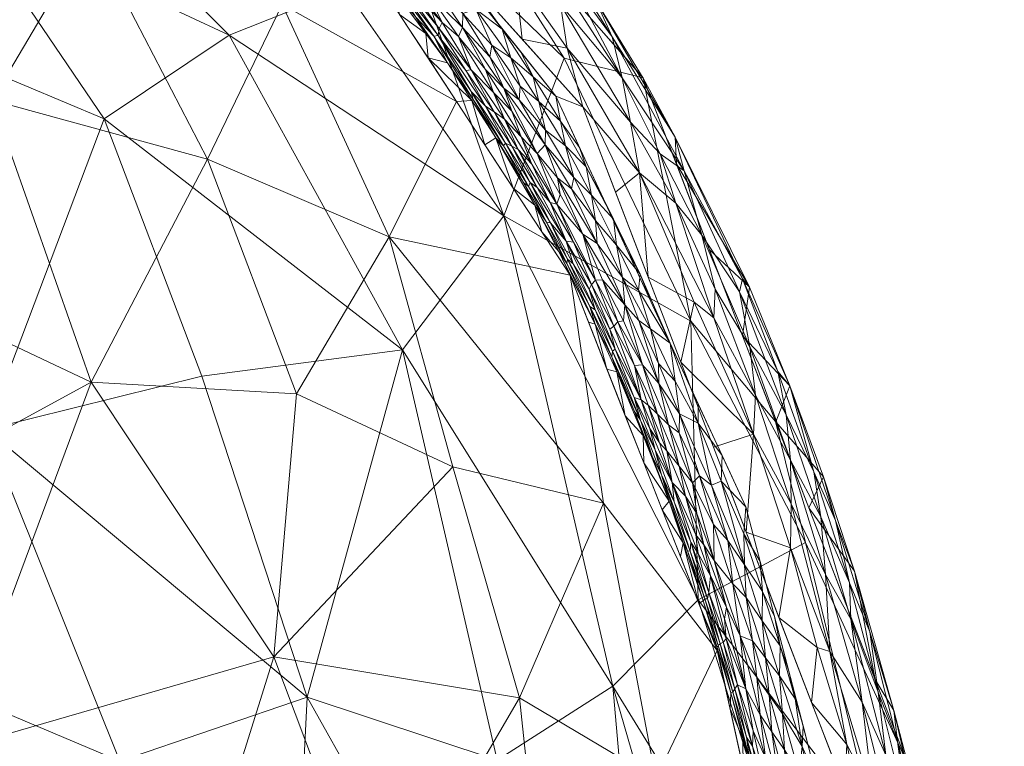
# Model space of a CAD drawing. Header units: millimetres. Extents: x -275 to 275, y 0 to 461.
# Tile 81 of 85: x 236 to 272, y 384 to 411. Entities that reach past the tile are written whole.
import ezdxf

# ---------------------------------------------------------------- set-up
doc = ezdxf.new("R2010")
doc.units = ezdxf.units.MM
doc.layers.add('A-GENM', color=13, linetype='Continuous')

# ---------------------------------------------------------------- blocks, each defined once
blk = doc.blocks.new('MODEL_CCAS1511-1000410R0 - MODEL_CCAS1511-1000410R0-465174-Preview')
at = {"layer": 'A-GENM', "lineweight": 9}
mesh = blk.add_polyface(dxfattribs=at)
corners = [(-272.167, 0), (-272.319, -150.975), (-272.479, -301.95), (-272.223, -329.002), (-270.726, -356.013), (-266.536, -382.739), (-256.83, -407.989), (-238.784, -428.131), (-214.858, -440.747), (-188.814, -448.06), (-162.114, -452.412), (-135.192, -455.069), (-108.188, -456.694), (-81.152, -457.659), (-54.105, -458.187), (-27.053, -458.42), (0, -458.452), (27.053, -458.42), (54.105, -458.187), (81.152, -457.659), (108.188, -456.694), (135.192, -455.069), (162.114, -452.412), (188.814, -448.059), (214.858, -440.746), (238.784, -428.131), (256.83, -407.989), (266.536, -382.739), (270.726, -356.013), (272.223, -329.002), (272.479, -301.95), (272.319, -150.975), (272.167, 0), (-271.479, -141.65), (-253.734, -118.36), (-222.049, -117.596), (-190.328, -117.596), (-158.607, -117.596), (-126.885, -117.596), (-95.164, -117.596), (-63.443, -117.596), (-31.721, -117.596), (0, -117.596), (15.006, -117.596), (30.013, -117.596), (45.019, -117.596), (60.026, -117.596), (75.032, -117.596), (90.039, -117.596), (105.045, -117.596), (120.051, -117.596), (135.058, -117.596), (150.064, -117.596), (165.071, -117.596), (180.077, -117.596), (195.083, -117.596), (210.09, -117.596), (225.096, -117.596), (240.103, -117.596), (255.062, -118.77), (267.363, -127.255), (271.479, -141.65), (271.5, -276.207), (270.746, -343.476), (267.133, -376.894), (262.881, -393.154), (255.834, -408.391), (245.398, -421.522), (232.048, -431.692), (216.932, -439.027), (200.945, -444.221), (167.942, -450.629), (134.487, -454.07), (67.276, -456.933), (0, -457.5), (-67.276, -456.933), (-134.485, -454.07), (-167.944, -450.629), (-200.946, -444.221), (-216.933, -439.027), (-232.048, -431.692), (-245.398, -421.522), (-255.835, -408.389), (-262.881, -393.152), (-267.133, -376.893), (-270.746, -343.476), (-271.5, -276.208), (0, -47.739), (12.205, -52.795), (17.261, -65), (12.205, -77.205), (0, -82.261), (-12.205, -77.205), (-17.261, -65), (-12.205, -52.795), (263.622, -390.318), (260.818, -397.614), (250.836, -414.68), (243.217, -423.183), (232.089, -431.661), (231.82, -431.802), (-231.823, -431.801), (-232.088, -431.662), (-243.217, -423.183), (-250.833, -414.683), (-260.819, -397.613), (-263.623, -390.318)]
mesh.append_faces([[corners[k] for k in face] for face in [(83, 105, 106), (98, 99, 25), (67, 97, 98), (80, 101, 102), (102, 103, 7), (68, 99, 100), (81, 103, 104), (65, 95, 96)]])
mesh.append_faces([[corners[k] for k in face] for face in [(8, 79, 101), (66, 26, 96), (69, 24, 100)]], dxfattribs={"vtx0": -1})
mesh.append_faces([[corners[k] for k in face] for face in [(0, 87, 32), (2, 86, 1), (4, 85, 3), (9, 78, 8), (14, 75, 13), (70, 24, 69)]], dxfattribs={"vtx0": -1, "vtx1": -1})
mesh.append_faces([[corners[k] for k in face] for face in [(94, 0, 38, 39)]], dxfattribs={"vtx0": -1, "vtx1": -1, "vtx3": -1})
mesh.append_faces([[corners[k] for k in face] for face in [(0, 35, 36), (33, 0, 1, 86), (92, 41, 42), (89, 48, 49, 88), (32, 58, 59), (62, 30, 31), (30, 62, 63), (90, 44, 45), (10, 76, 77), (75, 14, 15, 74), (28, 63, 64, 27), (23, 70, 71, 22), (70, 23, 24), (72, 21, 22, 71)]], dxfattribs={"vtx0": -1, "vtx2": -1})
mesh.append_faces([[corners[k] for k in face] for face in [(0, 36, 37, 38), (32, 52, 53, 54), (89, 46, 47, 48), (76, 10, 11, 12), (74, 15, 16, 17), (63, 28, 29, 30), (73, 18, 19, 20)]], dxfattribs={"vtx0": -1, "vtx3": -1})
mesh.append_faces([[corners[k] for k in face] for face in [(97, 26, 66)]], dxfattribs={"vtx1": -1})
mesh.append_faces([[corners[k] for k in face] for face in [(94, 87, 0), (87, 88, 32), (33, 34, 0), (34, 35, 0), (50, 51, 88, 49), (57, 58, 32, 56), (55, 56, 32, 54), (60, 61, 32), (59, 60, 32), (78, 79, 8)]], dxfattribs={"vtx1": -1, "vtx2": -1})
mesh.append_faces([[corners[k] for k in face] for face in [(51, 52, 32, 88)]], dxfattribs={"vtx1": -1, "vtx2": -1, "vtx3": -1})
mesh.append_faces([[corners[k] for k in face] for face in [(93, 94, 39, 40), (92, 93, 40, 41), (91, 92, 42, 43), (90, 91, 43, 44), (85, 86, 2, 3), (45, 46, 89, 90), (31, 32, 61, 62), (84, 85, 4, 5), (77, 78, 9, 10), (75, 76, 12, 13), (73, 74, 17, 18), (72, 73, 20, 21)]], dxfattribs={"vtx1": -1, "vtx3": -1})
mesh.append_faces([[corners[k] for k in face] for face in [(64, 95, 27), (5, 106, 84), (82, 105, 6), (6, 104, 82)]], dxfattribs={"vtx2": -1})
mesh = blk.add_polyface(dxfattribs=at)
corners = [(-261.119, -389.703, -36.679), (-253.898, -403.956, -36.443), (-260.837, -400.041, -19.963), (-233.398, -375.587, -102.027), (-223.366, -379.131, -111.692), (-229.704, -387.914, -96.972), (-265.101, -391.833, -15.641), (-250.609, -363.952, -82.451), (-243.349, -364.173, -94.577), (-246.044, -374.925, -83.813), (-270.345, -372.823, -14.288), (-268.908, -383.574, -2.622), (-271.047, -370.081, -2.568), (-257.951, -386.5, -49.826), (-266.459, -372.667, -36.758), (-263.439, -367.529, -51.226), (-220.693, -389.11, -106.197), (-216.357, -397.465, -102.158), (-224.232, -399.351, -91.784), (-270.02, -365.285, -26.715), (-267.731, -380.977, -20.274), (-254.369, -372.245, -70.24), (-258.896, -375.655, -57.53), (-256.845, -359.857, -72.141), (-239.645, -383.716, -87.194), (-246.601, -386.088, -74.012), (-253.654, -383.753, -62.622), (-214.902, -382.446, -118), (-211.126, -391.306, -113.505), (-224.617, -364.21, -119.84), (-217.276, -370.815, -124.16), (-234.701, -396.023, -82.475), (-239.066, -407.544, -61.509), (-242.694, -398.004, -68.207), (-267.79, -358.632, -42.249), (-263.99, -396.324, -2.706), (-250.135, -398.985, -53.061), (-272.136, -361.138, -14.724), (-235.53, -361.978, -107.109), (-212.927, -360.403, -134.768), (-207.165, -375.133, -131.118)]
mesh.append_faces([[corners[k] for k in face] for face in [(11, 6, 35)]], dxfattribs={"vtx0": -1, "vtx1": -1})
mesh.append_faces([[corners[k] for k in face] for face in [(0, 1, 2), (3, 4, 5), (6, 0, 2), (7, 8, 9), (13, 14, 15), (16, 17, 18), (19, 14, 20), (21, 22, 23), (24, 3, 5), (25, 26, 21), (16, 27, 28), (29, 30, 4), (16, 18, 5), (3, 29, 4), (31, 32, 33), (24, 5, 31), (14, 34, 15), (13, 15, 22), (14, 0, 20), (6, 2, 35), (11, 20, 6), (13, 36, 1), (13, 1, 0), (25, 36, 26), (12, 37, 10), (10, 19, 20), (19, 10, 37), (11, 10, 20), (3, 8, 38), (8, 3, 9), (25, 9, 24), (9, 25, 21), (31, 25, 24), (36, 25, 33), (9, 21, 7), (22, 21, 26), (13, 22, 26), (23, 22, 15), (36, 13, 26), (14, 13, 0), (39, 40, 30), (27, 30, 40), (16, 5, 4), (31, 5, 18), (3, 24, 9), (29, 3, 38), (31, 33, 25), (27, 16, 4), (16, 28, 17), (30, 27, 4), (0, 6, 20)]], dxfattribs={"vtx0": -1, "vtx1": -1, "vtx2": -1})
mesh.append_faces([[corners[k] for k in face] for face in [(10, 11, 12)]], dxfattribs={"vtx0": -1, "vtx2": -1})
mesh = blk.add_polyface(dxfattribs=at)
corners = [(-219.282, -432.417, -11.773), (-227.819, -426.566, -14.649), (-223.452, -433.151, -2.473), (-255.751, -374.064, -29.698), (-261.327, -372.973, -19.753), (-259.538, -383.068, -17.55), (-249.647, -403.173, -18.665), (-257.602, -393.296, -12.945), (-256.361, -401.747, -2.491), (-263.743, -379.146, -2.555), (-245.674, -411.795, -14.393), (-252.141, -408.199, -2.485), (-247.921, -414.651, -2.48), (-261.552, -364.51, -22.867), (-264.215, -370.19, -12.558), (-230.648, -418.792, -23.565), (-235.78, -421.823, -13.326), (-233.504, -384.163, -48.205), (-245.359, -387.591, -35.992), (-238.58, -397.778, -36.083), (-242.299, -419.924, -2.478), (-238.56, -414.432, -20.867), (-242.9, -406.048, -25.017), (-226.186, -373.441, -58.102), (-240.482, -372.021, -47.863), (-234.897, -408.244, -30.971), (-252.014, -394.636, -22.922), (-257.784, -365.636, -29.783), (-249.28, -377.178, -36.91), (-245.572, -365.122, -45.419), (-246.205, -397.346, -28.638), (-227.84, -402.852, -40.688), (-225.715, -390.768, -49.945), (-221.796, -419.366, -29.72), (-226.738, -412.104, -33.753), (-230.064, -429.175, -2.475), (-217.383, -412.957, -38.682), (-254.488, -386.068, -25.238), (-261.824, -387.828, -2.514), (-259.093, -394.788, -2.502), (-236.677, -425.198, -2.477), (-251.755, -361.613, -39.563), (-265.661, -370.463, -2.596), (-265.74, -364.009, -10.068), (-225.871, -362.308, -62.356)]
mesh.append_faces([[corners[k] for k in face] for face in [(20, 10, 12), (38, 5, 9), (9, 14, 42), (35, 16, 40)]], dxfattribs={"vtx0": -1, "vtx1": -1})
mesh.append_faces([[corners[k] for k in face] for face in [(0, 1, 2), (3, 4, 5), (6, 7, 8), (5, 4, 9), (4, 13, 14), (1, 15, 16), (17, 18, 19), (10, 20, 16), (10, 21, 22), (17, 23, 24), (17, 24, 18), (25, 21, 15), (6, 26, 7), (4, 27, 13), (4, 3, 27), (28, 29, 3), (24, 28, 18), (6, 30, 26), (19, 31, 32), (6, 22, 30), (22, 21, 25), (15, 33, 34), (16, 35, 1), (34, 36, 31), (25, 34, 31), (34, 25, 15), (16, 15, 21), (1, 33, 15), (31, 19, 25), (22, 6, 10), (25, 19, 22), (30, 19, 18), (3, 5, 37), (19, 30, 22), (26, 18, 37), (18, 26, 30), (26, 37, 7), (5, 7, 37), (16, 21, 10), (14, 9, 4), (28, 3, 37), (3, 41, 27), (18, 28, 37), (28, 24, 29), (11, 10, 6), (14, 43, 42), (19, 32, 17), (24, 23, 44), (32, 23, 17), (38, 7, 5)]], dxfattribs={"vtx0": -1, "vtx1": -1, "vtx2": -1})
mesh.append_faces([[corners[k] for k in face] for face in [(10, 11, 12), (6, 8, 11)]], dxfattribs={"vtx0": -1, "vtx2": -1})
mesh.append_faces([[corners[k] for k in face] for face in [(7, 38, 39, 8)]], dxfattribs={"vtx0": -1, "vtx3": -1})
mesh.append_faces([[corners[k] for k in face] for face in [(20, 40, 16), (35, 2, 1)]], dxfattribs={"vtx1": -1, "vtx2": -1})
mesh = blk.add_polyface(dxfattribs=at)
corners = [(-267.543, -380.367, -0.04), (-266.631, -384.338, -0.045), (-266.541, -382.74), (-268.517, -384.444, -1.584), (-269.643, -380.153, -1.996), (-268.376, -385.599, -2.144), (-268.912, -383.558, -2.621), (-267.803, -386.283, -1.136), (-267.484, -388.514, -1.737), (-266.214, -392.644, -1.74), (-265.409, -394.452, -1.315), (-266.732, -390.337, -1.273), (-268.829, -382.167, -1.138), (-268.084, -383.935, -0.747), (-267.607, -382.451, -0.196), (-267.199, -385.902, -0.439), (-266.006, -387.786, -0.118), (-266.78, -388.986, -0.804), (-265.667, -392.789, -0.884), (-265.84, -390.642, -0.44), (-269.359, -380.798, -1.542), (-267.683, -386.746, -2.642), (-266.916, -390.764, -2.175), (-265.767, -394.267, -2.17), (-266.454, -389.934, -2.663), (-265.225, -393.122, -2.684), (-264.571, -393.268, -0.218), (-264.548, -391.638, -0.048), (-265.536, -387.929, -0.024), (-268.277, -381.572, -0.446), (-269.046, -379.764, -0.748), (-265.327, -385.896), (-264.113, -389.052), (-262.899, -392.209)]
mesh.append_faces([[corners[k] for k in face] for face in [(31, 28, 32)]], dxfattribs={"vtx0": -1, "vtx1": -1})
mesh.append_faces([[corners[k] for k in face] for face in [(0, 1, 2), (3, 4, 5), (6, 5, 4), (7, 3, 8), (9, 10, 11), (9, 11, 8), (12, 7, 13), (14, 15, 16), (17, 18, 19), (4, 3, 20), (5, 21, 22), (9, 8, 22), (10, 18, 11), (7, 11, 17), (11, 7, 8), (3, 5, 8), (22, 23, 9), (12, 20, 3), (11, 18, 17), (16, 19, 26), (15, 17, 19), (27, 16, 26), (28, 1, 16), (16, 15, 19), (13, 17, 15), (12, 3, 7), (7, 17, 13), (29, 15, 14), (30, 12, 13), (1, 28, 31), (5, 22, 8), (15, 29, 13), (22, 25, 23), (14, 16, 1), (14, 1, 0), (32, 28, 27), (27, 28, 16)]], dxfattribs={"vtx0": -1, "vtx1": -1, "vtx2": -1})
mesh.append_faces([[corners[k] for k in face] for face in [(5, 6, 21)]], dxfattribs={"vtx0": -1, "vtx2": -1})
mesh.append_faces([[corners[k] for k in face] for face in [(22, 21, 24, 25)]], dxfattribs={"vtx0": -1, "vtx3": -1})
mesh.append_faces([[corners[k] for k in face] for face in [(31, 2, 1), (33, 32, 27)]], dxfattribs={"vtx1": -1, "vtx2": -1})
mesh = blk.add_polyface(dxfattribs=at)
corners = [(-264.241, -385.474, -0.087), (-264.981, -384.268, -0.019), (-264.134, -386.883, -0.035), (-263.303, -382.462, -2.197), (-263.604, -381.387, -1.883), (-263.003, -383.858, -1.822), (-263.852, -380.684, -1.53), (-263.492, -382.52, -1.317), (-263.395, -382.507, -1.608), (-263.415, -385.437, -0.451), (-264.118, -382.808, -0.434), (-263.851, -384.808, -0.289), (-264.185, -381.429, -0.656), (-263.618, -383.845, -0.631), (-265.417, -382.197, -0.027), (-264.863, -383.276, -0.075), (-265.485, -380.724, -0.072), (-264.917, -381.769, -0.161), (-264.325, -384.135, -0.164), (-263.751, -386.169, -0.175), (-264.423, -382.691, -0.272), (-262.767, -384.562, -2.175), (-262.783, -383.487, -2.534), (-263.632, -382.752, -0.944), (-262.333, -386.255, -1.943), (-262.304, -385.658, -2.524), (-263.132, -384.28, -1.131), (-262.88, -386.405, -0.682), (-263.296, -386.828, -0.291), (-264.586, -380.636, -0.467), (-265.538, -382.99), (-265.007, -385.023), (-264.711, -386.031, -0.004), (-263.154, -384.847, -0.861), (-262.914, -384.604, -1.436), (-262.58, -386.551, -1.017), (-264.117, -380.945, -0.867), (-263.263, -381.316, -2.544), (-262.403, -386.28, -1.601), (-264.034, -380.448, -1.198), (-262.477, -386.406, -1.293), (-266.07, -380.958)]
mesh.append_faces([[corners[k] for k in face] for face in [(37, 3, 22)]], dxfattribs={"vtx0": -1, "vtx1": -1})
mesh.append_faces([[corners[k] for k in face] for face in [(0, 1, 2), (3, 4, 5), (6, 7, 8), (9, 10, 11), (12, 10, 13), (14, 1, 15), (16, 15, 17), (18, 19, 11), (20, 11, 10), (3, 21, 22), (13, 23, 12), (24, 25, 21), (23, 26, 7), (27, 13, 9), (9, 11, 28), (19, 18, 0), (13, 10, 9), (29, 10, 12), (1, 0, 15), (15, 0, 18), (17, 15, 18), (14, 30, 1), (14, 15, 16), (18, 11, 20), (32, 2, 1), (31, 32, 1), (33, 13, 27), (7, 26, 34), (35, 26, 33), (12, 23, 36), (38, 5, 34), (21, 5, 24), (5, 21, 3), (23, 7, 39), (8, 34, 5), (33, 26, 23), (40, 26, 35), (13, 33, 23), (34, 8, 7), (4, 8, 5), (20, 10, 29), (18, 20, 17), (5, 38, 24), (26, 40, 34)]], dxfattribs={"vtx0": -1, "vtx1": -1, "vtx2": -1})
mesh.append_faces([[corners[k] for k in face] for face in [(14, 41, 30)]], dxfattribs={"vtx0": -1, "vtx2": -1})
mesh.append_faces([[corners[k] for k in face] for face in [(30, 31, 1), (25, 22, 21)]], dxfattribs={"vtx1": -1, "vtx2": -1})
mesh = blk.add_polyface(dxfattribs=at)
corners = [(-262.4, -390.292, -0.221), (-263.135, -388.182, -0.189), (-262.895, -389.791, -0.109), (-263.491, -388.929, -0.041), (-264.134, -386.883, -0.035), (-264.153, -387.995, -0.004), (-261.928, -388.077, -1.449), (-261.36, -389.737, -1.612), (-261.852, -388.015, -1.779), (-263.619, -387.554, -0.097), (-263.944, -389.087), (-263.509, -390.007, -0.005), (-264.241, -385.474, -0.087), (-263.751, -386.169, -0.175), (-262.668, -388.374, -0.39), (-262.039, -388.134, -1.156), (-262.15, -388.26, -0.912), (-261.513, -389.981, -1.068), (-261.818, -387.933, -2.131), (-262.333, -386.255, -1.943), (-262.477, -386.406, -1.293), (-262.403, -386.28, -1.601), (-261.577, -390.596, -0.715), (-262.162, -389.428, -0.519), (-262.88, -386.405, -0.682), (-261.704, -391.157, -0.445), (-263.296, -386.828, -0.291), (-263.851, -384.808, -0.289), (-264.711, -386.031, -0.004), (-263.415, -385.437, -0.451), (-264.476, -387.055), (-265.007, -385.023), (-262.092, -388.996, -0.708), (-262.304, -385.658, -2.524), (-262.58, -386.551, -1.017), (-263.154, -384.847, -0.861), (-261.824, -387.828, -2.514), (-261.141, -389.568, -2.511), (-261.305, -389.666, -1.954), (-261.459, -389.743, -1.326), (-262.914, -384.604, -1.436)]
mesh.append_faces([[corners[k] for k in face] for face in [(36, 18, 37)]], dxfattribs={"vtx0": -1, "vtx1": -1})
mesh.append_faces([[corners[k] for k in face] for face in [(0, 1, 2), (3, 4, 5), (6, 7, 8), (1, 9, 2), (5, 10, 11), (12, 4, 9), (13, 12, 9), (14, 1, 0), (15, 16, 17), (18, 19, 8), (20, 6, 21), (6, 8, 21), (6, 20, 15), (16, 22, 17), (14, 23, 24), (11, 3, 5), (9, 4, 3), (23, 14, 25), (2, 9, 3), (13, 9, 1), (26, 27, 13), (13, 1, 26), (4, 28, 5), (1, 14, 26), (29, 26, 14), (28, 30, 5), (29, 14, 24), (16, 24, 32), (19, 18, 33), (34, 35, 24), (8, 7, 38), (39, 7, 6), (18, 8, 38), (8, 19, 21), (37, 18, 38), (15, 39, 6), (20, 21, 40), (20, 34, 15), (16, 15, 34), (15, 17, 39), (24, 16, 34), (16, 32, 22), (24, 23, 32)]], dxfattribs={"vtx0": -1, "vtx1": -1, "vtx2": -1})
mesh.append_faces([[corners[k] for k in face] for face in [(28, 31, 30), (18, 36, 33)]], dxfattribs={"vtx0": -1, "vtx2": -1})
mesh.append_faces([[corners[k] for k in face] for face in [(30, 10, 5)]], dxfattribs={"vtx1": -1, "vtx2": -1})
mesh = blk.add_polyface(dxfattribs=at)
corners = [(-263.509, -390.007, -0.005), (-263.413, -391.12), (-262.816, -392.152, -0.004), (-260.561, -391.819, -2.139), (-261.305, -389.666, -1.954), (-260.722, -391.52, -1.798), (-261.36, -389.737, -1.612), (-260.823, -391.512, -1.461), (-261.459, -389.743, -1.326), (-260.155, -394.063, -0.977), (-260.843, -391.837, -1.162), (-261.114, -391.423, -0.947), (-263.944, -389.087), (-261.141, -389.568, -2.511), (-260.224, -393.337, -1.346), (-259.756, -394.342, -1.604), (-262.162, -389.428, -0.519), (-261.326, -391.739, -0.588), (-261.577, -390.596, -0.715), (-262.838, -390.998, -0.041), (-262.214, -391.907, -0.106), (-262.895, -389.791, -0.109), (-262.881, -393.152), (-263.491, -388.929, -0.041), (-261.964, -394.108, -0.016), (-261.612, -393.952, -0.078), (-262.4, -390.292, -0.221), (-261.683, -392.503, -0.212), (-261.704, -391.157, -0.445), (-262.668, -388.374, -0.39), (-261.165, -394.308, -0.164), (-260.04, -393.369, -1.928), (-260.642, -393.552, -0.627), (-261.023, -392.121, -0.758), (-261.513, -389.981, -1.068), (-260.458, -391.308, -2.508), (-259.775, -393.048, -2.505), (-260.904, -394.049, -0.315), (-261.069, -392.907, -0.468), (-262.092, -388.996, -0.708)]
mesh.append_faces([[corners[k] for k in face] for face in [(22, 2, 1), (35, 3, 36)]], dxfattribs={"vtx0": -1, "vtx1": -1})
mesh.append_faces([[corners[k] for k in face] for face in [(0, 1, 2), (3, 4, 5), (6, 7, 5), (7, 6, 8), (9, 10, 11), (3, 13, 4), (7, 14, 15), (4, 6, 5), (16, 17, 18), (19, 20, 21), (2, 19, 0), (23, 0, 19), (19, 2, 24), (21, 23, 19), (20, 19, 25), (21, 20, 26), (27, 28, 26), (29, 26, 28), (30, 20, 25), (26, 20, 27), (15, 31, 5), (7, 8, 10), (10, 14, 7), (32, 9, 33), (11, 10, 34), (9, 14, 10), (19, 24, 25), (30, 27, 20), (28, 27, 37), (38, 17, 28), (17, 32, 33), (37, 38, 28), (32, 17, 38), (18, 17, 33), (18, 33, 11), (18, 39, 16), (18, 11, 34), (9, 11, 33), (15, 5, 7), (3, 5, 31), (36, 3, 31), (8, 34, 10), (24, 2, 22), (16, 28, 17)]], dxfattribs={"vtx0": -1, "vtx1": -1, "vtx2": -1})
mesh.append_faces([[corners[k] for k in face] for face in [(3, 35, 13)]], dxfattribs={"vtx0": -1, "vtx2": -1})
mesh.append_faces([[corners[k] for k in face] for face in [(12, 1, 0)]], dxfattribs={"vtx1": -1, "vtx2": -1})
mesh = blk.add_polyface(dxfattribs=at)
corners = [(-264.571, -393.268, -0.218), (-263.175, -395.856, -0.068), (-264.548, -391.638, -0.048), (-263.24, -397.292, -0.283), (-265.667, -392.789, -0.884), (-264.544, -394.888, -0.525), (-265.84, -390.642, -0.44), (-260.599, -405.624, -1.255), (-261.25, -403.239, -0.658), (-262.647, -401.126, -1.112), (-264.512, -397.638, -2.083), (-265.409, -394.452, -1.315), (-266.214, -392.644, -1.74), (-262.766, -401.608, -1.743), (-264.077, -398.181, -1.431), (-263.017, -401.307, -2.274), (-260.966, -400.742, -0.03), (-258.937, -405.549, -0.088), (-259.258, -401.677), (-263.031, -399.09, -0.606), (-261.749, -401.224, -0.364), (-260.472, -398.521), (-261.695, -400.161, -0.138), (-260.281, -404.42, -0.389), (-260.259, -406.874, -1.992), (-264.382, -396.568, -0.949), (-262.766, -399.498, -2.726), (-262.899, -392.209), (-263.995, -396.31, -2.705), (-265.767, -394.267, -2.17), (-265.225, -393.122, -2.684), (-261.686, -395.365), (-261.537, -402.686, -2.747), (-260.308, -405.874, -2.768)]
mesh.append_faces([[corners[k] for k in face] for face in [(28, 29, 30), (31, 1, 21), (26, 10, 28), (33, 15, 32), (27, 1, 31)]], dxfattribs={"vtx0": -1, "vtx1": -1})
mesh.append_faces([[corners[k] for k in face] for face in [(0, 1, 2), (3, 1, 0), (4, 5, 6), (5, 3, 0), (7, 8, 9), (10, 11, 12), (10, 13, 14), (15, 13, 10), (16, 17, 18), (9, 14, 13), (19, 20, 3), (1, 16, 21), (17, 22, 23), (16, 1, 22), (15, 24, 13), (19, 9, 8), (14, 9, 25), (13, 7, 9), (22, 20, 23), (11, 14, 25), (10, 14, 11), (10, 26, 15), (25, 4, 11), (5, 4, 25), (5, 25, 19), (5, 0, 6), (9, 19, 25), (20, 19, 8), (19, 3, 5), (22, 1, 3), (1, 27, 2), (28, 10, 29), (29, 10, 12), (23, 20, 8), (3, 20, 22), (17, 16, 22)]], dxfattribs={"vtx0": -1, "vtx1": -1, "vtx2": -1})
mesh.append_faces([[corners[k] for k in face] for face in [(16, 18, 21)]], dxfattribs={"vtx0": -1, "vtx2": -1})
mesh.append_faces([[corners[k] for k in face] for face in [(26, 32, 15)]], dxfattribs={"vtx1": -1, "vtx2": -1})
mesh = blk.add_polyface(dxfattribs=at)
corners = [(-261.115, -396.263, -0.018), (-260.423, -396.608, -0.118), (-261.612, -393.952, -0.078), (-260.224, -393.337, -1.346), (-259.519, -395.252, -1.303), (-259.756, -394.342, -1.604), (-259.654, -397.735, -0.22), (-260.409, -395.903, -0.217), (-258.739, -397.216, -1.265), (-258.975, -396.368, -1.55), (-260.04, -393.369, -1.928), (-259.093, -394.788, -2.502), (-259.775, -393.048, -2.505), (-258.092, -398.157, -2.074), (-258.41, -396.527, -2.499), (-259.068, -395.798, -2.184), (-258.752, -396.691, -1.885), (-259.953, -395.234, -0.681), (-260.407, -394.667, -0.479), (-259.6, -396.592, -0.517), (-261.069, -392.907, -0.468), (-260.904, -394.049, -0.315), (-260.019, -396.2, -0.346), (-259.047, -398.423, -0.371), (-260.642, -393.552, -0.627), (-261.964, -394.108, -0.016), (-259.413, -395.037, -1.907), (-260.155, -394.063, -0.977), (-261.683, -392.503, -0.212), (-261.165, -394.308, -0.164), (-262.001, -395.057), (-262.881, -393.152), (-261.12, -396.961), (-257.908, -398.723, -1.752), (-259.262, -396.932, -0.691), (-259.316, -396.059, -1.078), (-259.674, -395.523, -0.869), (-260.258, -397.822, -0.047), (-258.755, -398.396, -0.586), (-259.005, -397.123, -0.894)]
mesh.append_faces([[corners[k] for k in face] for face in [(30, 25, 31)]], dxfattribs={"vtx0": -1, "vtx1": -1})
mesh.append_faces([[corners[k] for k in face] for face in [(0, 1, 2), (3, 4, 5), (1, 6, 7), (4, 8, 9), (13, 14, 15), (13, 15, 16), (5, 4, 9), (17, 18, 19), (18, 20, 21), (22, 6, 23), (20, 18, 24), (2, 25, 0), (10, 26, 15), (27, 4, 3), (28, 29, 21), (29, 1, 7), (30, 0, 25), (22, 7, 6), (33, 16, 9), (17, 19, 34), (35, 27, 36), (8, 4, 35), (26, 5, 9), (26, 9, 16), (27, 17, 36), (26, 16, 15), (15, 11, 10), (5, 26, 10), (37, 1, 0), (21, 7, 22), (18, 21, 22), (19, 18, 22), (18, 17, 24), (23, 19, 22), (19, 38, 34), (27, 24, 17), (36, 34, 39), (34, 36, 17), (35, 36, 39), (8, 35, 39), (27, 35, 4), (1, 29, 2), (21, 29, 7)]], dxfattribs={"vtx0": -1, "vtx1": -1, "vtx2": -1})
mesh.append_faces([[corners[k] for k in face] for face in [(10, 11, 12), (0, 30, 32)]], dxfattribs={"vtx0": -1, "vtx2": -1})
mesh.append_faces([[corners[k] for k in face] for face in [(14, 11, 15)]], dxfattribs={"vtx1": -1, "vtx2": -1})
mesh = blk.add_polyface(dxfattribs=at)
corners = [(-224.428, -431.479, -36.292), (-221.28, -437.892, -19.73), (-234.114, -431.644, -15.989), (-259.072, -409.074, -2.789), (-260.837, -400.041, -19.963), (-256.143, -409.795, -16.268), (-249.637, -416.057, -22.742), (-248.006, -412.367, -35.776), (-238.235, -425.083, -28.063), (-230.215, -411.258, -68.984), (-239.066, -407.544, -61.509), (-234.701, -396.023, -82.475), (-233.813, -415.268, -57.395), (-219.413, -424.825, -58.914), (-232.873, -421.437, -47.107), (-212.882, -438.079, -33.357), (-250.135, -398.985, -53.061), (-242.694, -398.004, -68.207), (-224.232, -399.351, -91.784), (-217.497, -408.319, -87.861), (-226.475, -406.223, -80.78), (-220.888, -417.689, -70.265), (-203.924, -426.214, -71.873), (-224.441, -427.056, -47.581), (-243.707, -410.654, -48.336), (-253.898, -403.956, -36.443), (-263.99, -396.324, -2.706), (-250.052, -419.319, -2.82), (-242.547, -425.502, -15.368), (-241.033, -429.563, -2.851), (-229.064, -436.07, -2.807), (-217.096, -442.576, -2.762), (-213.586, -432.706, -48.096), (-209.141, -429.638, -60.127), (-209.02, -443.601, -16.077), (-216.357, -397.465, -102.158), (-208.265, -405.652, -99.884), (-211.526, -417.149, -80.771), (-203.64, -413.887, -92.474)]
mesh.append_faces([[corners[k] for k in face] for face in [(26, 4, 3), (27, 28, 29), (29, 2, 30), (30, 1, 31)]], dxfattribs={"vtx0": -1, "vtx1": -1})
mesh.append_faces([[corners[k] for k in face] for face in [(0, 1, 2), (3, 4, 5), (6, 7, 8), (9, 10, 11), (12, 13, 14), (15, 1, 0), (10, 16, 17), (18, 19, 20), (12, 21, 13), (21, 22, 13), (14, 13, 23), (24, 25, 16), (25, 6, 5), (14, 8, 7), (7, 6, 25), (14, 0, 8), (24, 10, 12), (2, 29, 28), (28, 27, 6), (0, 2, 8), (1, 30, 2), (8, 2, 28), (6, 8, 28), (0, 23, 32), (32, 15, 0), (32, 13, 33), (31, 1, 34), (15, 34, 1), (11, 18, 20), (19, 35, 36), (21, 20, 19), (35, 19, 18), (21, 19, 37), (11, 20, 9), (20, 21, 9), (22, 21, 37), (12, 10, 9), (16, 10, 24), (12, 9, 21), (24, 12, 14), (19, 38, 37), (25, 5, 4), (27, 5, 6), (25, 24, 7), (7, 24, 14), (32, 23, 13), (0, 14, 23)]], dxfattribs={"vtx0": -1, "vtx1": -1, "vtx2": -1})
mesh.append_faces([[corners[k] for k in face] for face in [(27, 3, 5)]], dxfattribs={"vtx1": -1, "vtx2": -1})
mesh = blk.add_polyface(dxfattribs=at)
corners = [(-257.095, -400.586, -1.586), (-257.287, -399.936, -2.059), (-257.908, -398.723, -1.752), (-261.115, -396.263, -0.018), (-261.12, -396.961), (-260.081, -399.223, -0.002), (-257.932, -398.935, -1.397), (-259.358, -400.771), (-258.966, -401.784, 0.001), (-257.295, -400.458, -1.252), (-258.128, -400.022, -0.504), (-258.755, -398.396, -0.586), (-259.047, -398.423, -0.371), (-257.727, -398.267, -2.497), (-258.092, -398.157, -2.074), (-257.063, -401.226, -1.016), (-258.028, -399.008, -1.136), (-259.005, -397.123, -0.894), (-257.836, -399.746, -0.918), (-257.979, -399.863, -0.693), (-257.302, -401.561, -0.575), (-258.914, -400.073, -0.123), (-259.654, -397.735, -0.22), (-259.642, -398.47, -0.119), (-258.897, -401.19, -0.026), (-259.348, -399.754, -0.058), (-260.258, -397.822, -0.047), (-260.239, -398.866), (-258.303, -401.657, -0.088), (-258.392, -400.654, -0.204), (-257.153, -401.401, -0.792), (-259.6, -396.592, -0.517), (-258.343, -400.057, -0.355), (-257.558, -401.571, -0.393), (-260.423, -396.608, -0.118), (-258.752, -396.691, -1.885), (-258.739, -397.216, -1.265), (-258.975, -396.368, -1.55), (-256.361, -401.747, -2.491), (-257.044, -400.007, -2.494), (-258.41, -396.527, -2.499), (-259.262, -396.932, -0.691)]
mesh.append_faces([[corners[k] for k in face] for face in [(0, 1, 2), (3, 4, 5), (2, 6, 0), (5, 7, 8), (6, 9, 0), (10, 11, 12), (13, 14, 1), (15, 9, 16), (17, 18, 16), (15, 16, 18), (17, 11, 19), (20, 19, 10), (21, 22, 23), (5, 8, 24), (5, 25, 26), (25, 23, 26), (28, 25, 24), (21, 28, 29), (18, 30, 15), (30, 18, 19), (17, 19, 18), (19, 11, 10), (11, 31, 12), (10, 32, 33), (32, 10, 12), (23, 22, 34), (29, 12, 22), (9, 6, 16), (2, 14, 35), (14, 2, 1), (6, 36, 16), (36, 17, 16), (6, 2, 37), (37, 36, 6), (12, 29, 32), (29, 33, 32), (21, 23, 25), (34, 26, 23), (5, 26, 3), (28, 21, 25), (22, 21, 29), (11, 17, 41), (5, 24, 25)]], dxfattribs={"vtx0": -1, "vtx1": -1, "vtx2": -1})
mesh.append_faces([[corners[k] for k in face] for face in [(5, 4, 27), (1, 38, 39), (14, 13, 40)]], dxfattribs={"vtx0": -1, "vtx2": -1})
mesh.append_faces([[corners[k] for k in face] for face in [(27, 7, 5), (39, 13, 1)]], dxfattribs={"vtx1": -1, "vtx2": -1})
mesh = blk.add_polyface(dxfattribs=at)
corners = [(-256.487, -402.978, -0.662), (-257.302, -401.561, -0.575), (-255.867, -404.386, -0.552), (-256.217, -403.016, -0.937), (-255.623, -404.444, -0.74), (-255.14, -405.004, -0.935), (-254.251, -404.973, -2.488), (-255.306, -403.36, -2.49), (-255.049, -404.341, -2.004), (-257.16, -404.719, -0.019), (-258.085, -402.867, -0.024), (-257.971, -403.824, 0.003), (-257.304, -403.778, -0.073), (-258.477, -402.675), (-258.966, -401.784, 0.001), (-257.597, -404.58), (-257.363, -402.924, -0.174), (-258.392, -400.654, -0.204), (-258.303, -401.657, -0.088), (-257.153, -401.401, -0.792), (-257.979, -399.863, -0.693), (-255.629, -403.695, -1.308), (-254.874, -405.184, -1.181), (-256.835, -403.273, -0.318), (-256.476, -402.168, -1.213), (-256.262, -402.338, -1.49), (-255.486, -403.719, -1.631), (-255.944, -402.629, -2.146), (-258.128, -400.022, -0.504), (-257.558, -401.571, -0.393), (-258.897, -401.19, -0.026), (-256.419, -404.955, -0.132), (-257.063, -401.226, -1.016), (-259.358, -400.771), (-257.295, -400.458, -1.252), (-257.095, -400.586, -1.586), (-256.245, -402.179, -1.798), (-257.287, -399.936, -2.059), (-254.817, -405.042, -1.459), (-255.893, -405.364, -0.233), (-255.991, -404.739, -0.348), (-256.361, -401.747, -2.491)]
mesh.append_faces([[corners[k] for k in face] for face in [(0, 1, 2), (3, 4, 5), (9, 10, 11), (10, 9, 12), (13, 11, 14), (16, 17, 18), (19, 20, 1), (21, 3, 22), (2, 1, 23), (24, 21, 25), (21, 26, 25), (7, 27, 8), (1, 28, 29), (11, 10, 14), (30, 14, 10), (12, 18, 10), (16, 12, 31), (17, 16, 23), (18, 12, 16), (5, 22, 3), (2, 4, 0), (19, 1, 0), (4, 3, 0), (0, 3, 19), (32, 3, 24), (1, 29, 23), (17, 23, 29), (3, 32, 19), (34, 32, 24), (25, 35, 34), (25, 34, 24), (35, 36, 37), (37, 36, 27), (3, 21, 24), (26, 21, 38), (35, 25, 36), (16, 39, 23), (2, 23, 40), (18, 30, 10), (37, 27, 41), (8, 27, 36), (26, 8, 36), (36, 25, 26)]], dxfattribs={"vtx0": -1, "vtx1": -1, "vtx2": -1})
mesh.append_faces([[corners[k] for k in face] for face in [(14, 33, 13)]], dxfattribs={"vtx0": -1, "vtx2": -1})
mesh.append_faces([[corners[k] for k in face] for face in [(6, 7, 8), (13, 15, 11), (7, 41, 27)]], dxfattribs={"vtx1": -1, "vtx2": -1})
mesh = blk.add_polyface(dxfattribs=at)
corners = [(-260.259, -406.874, -1.992), (-260.599, -405.624, -1.255), (-262.766, -401.608, -1.743), (-258.298, -409.075, -0.781), (-259.71, -406.247, -0.639), (-254.576, -410.51), (-256.254, -410.167, -0.081), (-254.323, -412.905, -0.056), (-257.303, -411.971, -2.218), (-257.927, -410.594, -1.475), (-255.415, -413.553, -0.757), (-252.954, -416.411, -0.5), (-255.999, -411.795, -0.362), (-252.826, -415.416, -0.128), (-252.314, -415.379, -0.026), (-260.281, -404.42, -0.389), (-258.609, -407.428, -0.345), (-258.937, -405.549, -0.088), (-254.166, -415.888, -1.218), (-252.646, -417.431, -0.862), (-259.079, -409.062, -2.789), (-256.82, -411.627, -2.797), (-256.321, -412.784, -1.158), (-255.645, -414.255, -1.74), (-263.017, -401.307, -2.274), (-260.308, -405.874, -2.768), (-261.25, -403.239, -0.658), (-256.83, -407.989), (-258.044, -404.833), (-255.336, -414.862, -2.196), (-259.258, -401.677), (-250.068, -415.55), (-252.322, -413.03), (-253.29, -417.548, -2.084), (-254.562, -414.192, -2.805), (-252.303, -416.757, -2.814)]
mesh.append_faces([[corners[k] for k in face] for face in [(34, 8, 21), (35, 29, 34)]], dxfattribs={"vtx0": -1, "vtx1": -1})
mesh.append_faces([[corners[k] for k in face] for face in [(0, 1, 2), (1, 3, 4), (5, 6, 7), (0, 8, 9), (10, 11, 12), (7, 13, 14), (15, 4, 16), (17, 16, 6), (7, 12, 13), (12, 11, 13), (18, 19, 10), (22, 23, 18), (23, 9, 8), (9, 1, 0), (20, 8, 0), (3, 1, 9), (24, 25, 0), (10, 22, 18), (3, 12, 16), (6, 16, 12), (4, 15, 26), (17, 15, 16), (1, 4, 26), (16, 4, 3), (12, 3, 10), (22, 3, 9), (29, 23, 8), (27, 17, 6), (3, 22, 10), (23, 22, 9), (7, 14, 32), (12, 7, 6), (33, 23, 29), (8, 34, 29)]], dxfattribs={"vtx0": -1, "vtx1": -1, "vtx2": -1})
mesh.append_faces([[corners[k] for k in face] for face in [(8, 20, 21), (17, 27, 28)]], dxfattribs={"vtx0": -1, "vtx2": -1})
mesh.append_faces([[corners[k] for k in face] for face in [(28, 30, 17), (5, 27, 6), (31, 32, 14), (32, 5, 7), (25, 20, 0)]], dxfattribs={"vtx1": -1, "vtx2": -1})
mesh = blk.add_polyface(dxfattribs=at)
corners = [(-254.994, -409.103, 0.006), (-256.008, -407.462, 0.006), (-255.835, -408.389), (-256.187, -406.543, -0.014), (-255.196, -408.193, -0.014), (-255.452, -407.13, -0.067), (-256.419, -404.955, -0.132), (-255.435, -406.585, -0.149), (-255.893, -405.364, -0.233), (-256.504, -405.375, -0.06), (-254.935, -405.862, -0.635), (-255.867, -404.386, -0.552), (-254.541, -406.882, -0.477), (-256.716, -406.485), (-254.817, -405.042, -1.459), (-254.874, -405.184, -1.181), (-253.957, -406.643, -1.294), (-256.835, -403.273, -0.318), (-255.991, -404.739, -0.348), (-255.143, -406.269, -0.338), (-254.195, -407.832, -0.341), (-255.623, -404.444, -0.74), (-254.53, -410.031), (-253.838, -410.878, 0.007), (-254.159, -409.814, -0.014), (-254.472, -408.255, -0.134), (-254.511, -408.756, -0.056), (-257.304, -403.778, -0.073), (-256.959, -405.764, 0.004), (-257.16, -404.719, -0.019), (-257.971, -403.824, 0.003), (-257.597, -404.58), (-257.363, -402.924, -0.174), (-253.907, -408.692, -0.228), (-253.93, -407.535, -0.638), (-254.438, -406.414, -0.802), (-255.14, -405.004, -0.935), (-254.196, -406.537, -1.007), (-255.629, -403.695, -1.308), (-254.637, -405.185, -1.741), (-255.486, -403.719, -1.631), (-253.885, -406.547, -1.597), (-255.049, -404.341, -2.004)]
mesh.append_faces([[corners[k] for k in face] for face in [(2, 1, 13), (22, 0, 2)]], dxfattribs={"vtx0": -1, "vtx1": -1})
mesh.append_faces([[corners[k] for k in face] for face in [(0, 1, 2), (3, 4, 5), (6, 7, 8), (3, 1, 4), (9, 7, 6), (10, 11, 12), (14, 15, 16), (17, 8, 18), (12, 19, 20), (21, 11, 10), (22, 23, 0), (4, 0, 24), (0, 4, 1), (25, 5, 26), (4, 26, 5), (7, 5, 25), (9, 6, 27), (28, 1, 3), (13, 1, 28), (28, 3, 29), (29, 30, 28), (9, 3, 5), (29, 9, 27), (28, 30, 31), (6, 8, 32), (7, 33, 19), (10, 12, 34), (11, 19, 12), (10, 35, 21), (36, 21, 35), (36, 35, 37), (34, 35, 10), (38, 15, 14), (37, 15, 36), (39, 40, 14), (33, 7, 25), (8, 7, 19), (18, 8, 19), (19, 11, 18), (3, 9, 29), (7, 9, 5), (24, 26, 4), (41, 39, 14), (42, 40, 39)]], dxfattribs={"vtx0": -1, "vtx1": -1, "vtx2": -1})
mesh.append_faces([[corners[k] for k in face] for face in [(31, 13, 28)]], dxfattribs={"vtx1": -1, "vtx2": -1})
mesh = blk.add_polyface(dxfattribs=at)
corners = [(-254.994, -409.103, 0.006), (-253.838, -410.878, 0.007), (-254.159, -409.814, -0.014), (-254.196, -406.537, -1.007), (-254.438, -406.414, -0.802), (-253.545, -407.806, -0.85), (-252.688, -409.373, -0.693), (-252.489, -409.341, -0.923), (-255.143, -406.269, -0.338), (-253.907, -408.692, -0.228), (-254.195, -407.832, -0.341), (-251.463, -410.643, -1.101), (-253.222, -408.022, -1.093), (-252.222, -410.602, -0.425), (-253.519, -408.524, -0.48), (-253.216, -409.378, -0.335), (-252.368, -410.938, -0.243), (-254.472, -408.255, -0.134), (-253.382, -409.853, -0.15), (-253.451, -410.289, -0.066), (-252.691, -408.559, -1.43), (-253.957, -406.643, -1.294), (-254.874, -405.184, -1.181), (-255.049, -404.341, -2.004), (-253.608, -406.847, -1.923), (-254.251, -404.973, -2.488), (-252.762, -408.272, -1.741), (-253.885, -406.547, -1.597), (-251.503, -410.896, -0.828), (-253.93, -407.535, -0.638), (-254.541, -406.882, -0.477), (-254.511, -408.756, -0.056), (-251.607, -411.128, -0.587), (-251.306, -410.615, -1.41), (-254.817, -405.042, -1.459), (-251.816, -409.624, -1.921), (-254.637, -405.185, -1.741), (-251.086, -409.812, -2.484), (-252.141, -408.199, -2.485), (-252.71, -408.232, -2.058), (-251.004, -410.72, -2.156), (-253.196, -406.586, -2.487)]
mesh.append_faces([[corners[k] for k in face] for face in [(41, 39, 38)]], dxfattribs={"vtx0": -1, "vtx1": -1})
mesh.append_faces([[corners[k] for k in face] for face in [(0, 1, 2), (3, 4, 5), (6, 7, 5), (8, 9, 10), (11, 12, 7), (13, 6, 14), (15, 9, 16), (9, 17, 18), (18, 17, 19), (20, 21, 12), (22, 3, 21), (23, 24, 25), (26, 27, 20), (7, 6, 28), (29, 30, 14), (31, 2, 19), (18, 16, 9), (10, 9, 15), (14, 10, 15), (10, 14, 30), (14, 15, 13), (6, 29, 14), (4, 29, 5), (13, 32, 6), (16, 13, 15), (11, 7, 28), (5, 7, 12), (11, 33, 20), (3, 5, 12), (6, 5, 29), (3, 12, 21), (12, 11, 20), (27, 34, 21), (35, 26, 33), (20, 33, 26), (20, 27, 21), (36, 24, 23), (17, 31, 19), (37, 35, 40), (39, 41, 24), (24, 36, 27), (24, 26, 39), (39, 26, 35), (27, 26, 24), (37, 39, 35)]], dxfattribs={"vtx0": -1, "vtx1": -1, "vtx2": -1})
mesh.append_faces([[corners[k] for k in face] for face in [(37, 38, 39), (41, 25, 24)]], dxfattribs={"vtx1": -1, "vtx2": -1})
mesh = blk.add_polyface(dxfattribs=at)
corners = [(-250.4, -414.999, -0.01), (-249.535, -415.603, -0.053), (-250.758, -414.082, -0.055), (-252.861, -411.614, -0.02), (-254.159, -409.814, -0.014), (-253.838, -410.878, 0.007), (-249.442, -414.78, -0.25), (-251.031, -412.907, -0.208), (-249.971, -414.643, -0.122), (-251.921, -413.314), (-251.406, -414.266, 0.009), (-252.633, -412.568, 0.007), (-249.673, -414.039, -0.419), (-250.274, -412.897, -0.608), (-251.107, -412.19, -0.411), (-251.594, -413.451, -0.012), (-251.063, -413.283, -0.116), (-250.095, -415.904, 0.009), (-254.53, -410.031), (-253.226, -411.672), (-253.451, -410.289, -0.066), (-251.607, -411.128, -0.587), (-250.616, -414.956), (-252.377, -411.464, -0.123), (-252.222, -410.602, -0.425), (-252.368, -410.938, -0.243), (-250.524, -412.298, -0.785), (-253.382, -409.853, -0.15), (-251.503, -410.896, -0.828), (-250.018, -412.731, -0.981), (-249.9, -412.649, -1.241), (-251.463, -410.643, -1.101), (-252.688, -409.373, -0.693), (-250.635, -411.328, -1.843), (-249.833, -412.312, -2.148), (-251.004, -410.72, -2.156), (-251.086, -409.812, -2.484), (-250.031, -411.425, -2.483), (-251.816, -409.624, -1.921), (-251.306, -410.615, -1.41), (-250.068, -412.241, -1.522)]
mesh.append_faces([[corners[k] for k in face] for face in [(9, 11, 19), (36, 35, 37)]], dxfattribs={"vtx0": -1, "vtx1": -1})
mesh.append_faces([[corners[k] for k in face] for face in [(0, 1, 2), (3, 4, 5), (6, 7, 8), (9, 10, 11), (12, 13, 14), (12, 14, 7), (15, 16, 3), (3, 11, 15), (10, 17, 0), (4, 3, 20), (14, 13, 21), (5, 19, 11), (16, 15, 2), (20, 3, 23), (10, 22, 17), (11, 10, 15), (16, 2, 8), (14, 24, 25), (13, 26, 21), (2, 1, 8), (8, 7, 16), (0, 2, 15), (0, 15, 10), (3, 5, 11), (27, 20, 23), (28, 26, 29), (29, 30, 31), (32, 21, 28), (24, 14, 21), (25, 27, 23), (23, 7, 25), (14, 25, 7), (7, 23, 16), (3, 16, 23), (33, 34, 35), (29, 31, 28), (35, 38, 33), (38, 39, 33), (40, 33, 39), (37, 35, 34), (39, 31, 30), (30, 40, 39), (21, 26, 28)]], dxfattribs={"vtx0": -1, "vtx1": -1, "vtx2": -1})
mesh.append_faces([[corners[k] for k in face] for face in [(18, 19, 5), (9, 22, 10)]], dxfattribs={"vtx1": -1, "vtx2": -1})

msp = doc.modelspace()

# ---------------------------------------------------------------- block references
at = {"layer": 'A-GENM', "lineweight": 9, "rotation": 180}
msp.add_blockref('MODEL_CCAS1511-1000410R0 - MODEL_CCAS1511-1000410R0-465174-Preview', (0, 0, 850), dxfattribs=at)

doc.saveas('drawing.dxf')
